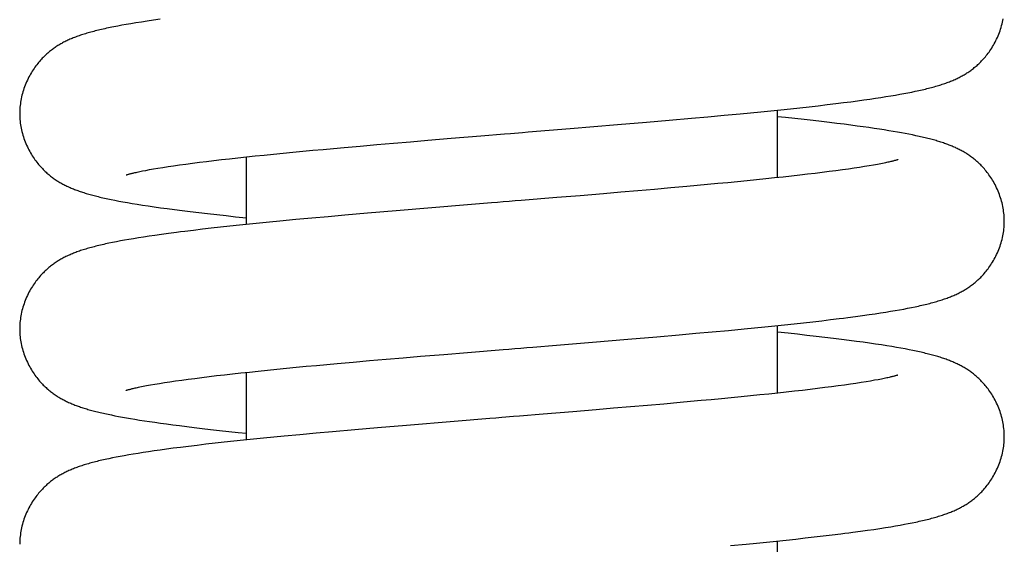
# Model space of a CAD drawing. Header units: millimetres. Extents: x 259 to 1803, y -542 to 1902.
# Tile 102 of 127: x 1332 to 1370, y 1398 to 1418. Entities that reach past the tile are written whole.
import ezdxf

# ---------------------------------------------------------------- set-up
doc = ezdxf.new("R2010")
doc.units = ezdxf.units.MM
doc.header["$LTSCALE"] = 30.734
doc.layers.get('0').update_dxf_attribs({"linetype": 'CONTINUOUS'})

msp = doc.modelspace()

# ---------------------------------------------------------------- linework, layer by layer
at = {"color": 7, "linetype": 'CONTINUOUS'}
for p, q in [((1337.195, 1418.161), (1336.936, 1418.124)), ((1335.334, 1417.854), (1335.195, 1417.825)), ((1335.714, 1417.927), (1335.556, 1417.897)), ((1335.882, 1417.957), (1335.714, 1417.927)), ((1336.063, 1417.988), (1335.882, 1417.957)), ((1336.259, 1418.021), (1336.063, 1417.988)), ((1336.469, 1418.054), (1336.259, 1418.021)), ((1336.695, 1418.089), (1336.469, 1418.054)), ((1336.936, 1418.124), (1336.695, 1418.089)), ((1364.805, 1415.114), (1365.01, 1415.145)), ((1365.01, 1415.145), (1365.206, 1415.176)), ((1365.206, 1415.176), (1365.392, 1415.206)), ((1365.392, 1415.206), (1365.569, 1415.236)), ((1365.569, 1415.236), (1365.738, 1415.266)), ((1365.738, 1415.266), (1365.899, 1415.295)), ((1365.899, 1415.295), (1366.052, 1415.324)), ((1366.052, 1415.324), (1366.199, 1415.353)), ((1366.199, 1415.353), (1366.34, 1415.382)), ((1361.518, 1414.709), (1361.883, 1414.748)), ((1361.883, 1414.748), (1362.24, 1414.787)), ((1362.24, 1414.787), (1362.591, 1414.827)), ((1362.591, 1414.827), (1362.937, 1414.868)), ((1362.937, 1414.868), (1363.266, 1414.907)), ((1363.266, 1414.907), (1363.57, 1414.945)), ((1363.57, 1414.945), (1363.85, 1414.981)), ((1363.85, 1414.981), (1364.112, 1415.016)), ((1364.112, 1415.016), (1364.357, 1415.05)), ((1364.357, 1415.05), (1364.587, 1415.082)), ((1364.587, 1415.082), (1364.805, 1415.114)), ((1357.704, 1414.341), (1358.338, 1414.398)), ((1358.338, 1414.398), (1358.963, 1414.456)), ((1358.963, 1414.456), (1359.576, 1414.514)), ((1359.576, 1414.514), (1359.978, 1414.553)), ((1359.978, 1414.553), (1360.374, 1414.591)), ((1360.374, 1414.591), (1360.762, 1414.63)), ((1360.762, 1414.63), (1361.144, 1414.67)), ((1361.024, 1412.05), (1361.024, 1414.657)), ((1361.323, 1414.367), (1361.024, 1414.398)), ((1361.144, 1414.67), (1361.518, 1414.709)), ((1361.694, 1414.328), (1361.323, 1414.367)), ((1353.016, 1413.943), (1354.847, 1414.095)), ((1354.847, 1414.095), (1355.967, 1414.19)), ((1355.967, 1414.19), (1356.845, 1414.265)), ((1356.845, 1414.265), (1357.704, 1414.341)), ((1362.05, 1414.289), (1361.694, 1414.328)), ((1362.391, 1414.251), (1362.05, 1414.289)), ((1362.716, 1414.214), (1362.391, 1414.251)), ((1363.024, 1414.178), (1362.716, 1414.214)), ((1363.316, 1414.142), (1363.024, 1414.178)), ((1363.591, 1414.108), (1363.316, 1414.142)), ((1363.85, 1414.074), (1363.591, 1414.108)), ((1364.096, 1414.042), (1363.85, 1414.074)), ((1364.327, 1414.01), (1364.096, 1414.042)), ((1364.547, 1413.979), (1364.327, 1414.01)), ((1348.432, 1413.569), (1349.573, 1413.663)), ((1364.755, 1413.949), (1364.547, 1413.979)), ((1364.953, 1413.919), (1364.755, 1413.949)), ((1365.142, 1413.89), (1364.953, 1413.919)), ((1365.321, 1413.861), (1365.142, 1413.89)), ((1365.491, 1413.833), (1365.321, 1413.861)), ((1365.653, 1413.805), (1365.491, 1413.833)), ((1365.807, 1413.777), (1365.653, 1413.805)), ((1365.954, 1413.75), (1365.807, 1413.777)), ((1366.095, 1413.723), (1365.954, 1413.75)), ((1366.23, 1413.696), (1366.095, 1413.723)), ((1366.359, 1413.669), (1366.23, 1413.696)), ((1344.293, 1413.216), (1344.916, 1413.271)), ((1344.916, 1413.271), (1345.551, 1413.327)), ((1345.551, 1413.327), (1346.199, 1413.382)), ((1346.199, 1413.382), (1346.858, 1413.438)), ((1346.858, 1413.438), (1347.528, 1413.494)), ((1347.528, 1413.494), (1348.432, 1413.569)), ((1340.193, 1412.816), (1340.523, 1412.851)), ((1340.523, 1412.851), (1340.862, 1412.887)), ((1340.524, 1410.244), (1340.524, 1412.852)), ((1340.862, 1412.887), (1341.212, 1412.923)), ((1341.212, 1412.923), (1341.57, 1412.96)), ((1341.57, 1412.96), (1341.937, 1412.996)), ((1341.937, 1412.996), (1342.313, 1413.033)), ((1342.313, 1413.033), (1342.696, 1413.069)), ((1342.696, 1413.069), (1343.086, 1413.106)), ((1343.086, 1413.106), (1343.482, 1413.143)), ((1343.482, 1413.143), (1343.885, 1413.179)), ((1343.885, 1413.179), (1344.293, 1413.216)), ((1337.297, 1412.445), (1337.499, 1412.476)), ((1337.499, 1412.476), (1337.716, 1412.508)), ((1337.716, 1412.508), (1337.946, 1412.541)), ((1337.946, 1412.541), (1338.189, 1412.574)), ((1338.189, 1412.574), (1338.443, 1412.608)), ((1338.443, 1412.608), (1338.708, 1412.642)), ((1338.708, 1412.642), (1338.985, 1412.676)), ((1338.985, 1412.676), (1339.272, 1412.711)), ((1339.272, 1412.711), (1339.568, 1412.745)), ((1339.568, 1412.745), (1339.875, 1412.78)), ((1339.875, 1412.78), (1340.193, 1412.816)), ((1364.38, 1412.477), (1364.186, 1412.446)), ((1364.56, 1412.507), (1364.38, 1412.477)), ((1364.727, 1412.536), (1364.56, 1412.507)), ((1364.88, 1412.564), (1364.727, 1412.536)), ((1336.519, 1412.309), (1336.645, 1412.333)), ((1336.645, 1412.333), (1336.785, 1412.359)), ((1336.785, 1412.359), (1336.94, 1412.386)), ((1336.94, 1412.386), (1337.11, 1412.415)), ((1337.11, 1412.415), (1337.297, 1412.445)), ((1361.565, 1412.109), (1361.243, 1412.073)), ((1361.877, 1412.144), (1361.565, 1412.109)), ((1362.178, 1412.179), (1361.877, 1412.144)), ((1362.468, 1412.213), (1362.178, 1412.179)), ((1362.749, 1412.248), (1362.468, 1412.213)), ((1363.018, 1412.282), (1362.749, 1412.248)), ((1363.276, 1412.316), (1363.018, 1412.282)), ((1363.523, 1412.349), (1363.276, 1412.316)), ((1363.757, 1412.382), (1363.523, 1412.349)), ((1363.978, 1412.415), (1363.757, 1412.382)), ((1364.186, 1412.446), (1363.978, 1412.415)), ((1357.52, 1411.709), (1356.904, 1411.654)), ((1357.925, 1411.746), (1357.52, 1411.709)), ((1358.324, 1411.782), (1357.925, 1411.746)), ((1358.717, 1411.819), (1358.324, 1411.782)), ((1359.103, 1411.856), (1358.717, 1411.819)), ((1359.481, 1411.892), (1359.103, 1411.856)), ((1359.852, 1411.929), (1359.481, 1411.892)), ((1360.214, 1411.965), (1359.852, 1411.929)), ((1360.567, 1412.002), (1360.214, 1411.965)), ((1360.91, 1412.038), (1360.567, 1412.002)), ((1361.243, 1412.073), (1360.91, 1412.038)), ((1353.408, 1411.356), (1352.498, 1411.281)), ((1354.309, 1411.431), (1353.408, 1411.356)), ((1354.976, 1411.487), (1354.309, 1411.431)), ((1355.632, 1411.543), (1354.976, 1411.487)), ((1356.274, 1411.599), (1355.632, 1411.543)), ((1356.904, 1411.654), (1356.274, 1411.599)), ((1335.305, 1411.208), (1335.447, 1411.179)), ((1335.447, 1411.179), (1335.598, 1411.15)), ((1335.598, 1411.15), (1335.759, 1411.12)), ((1335.759, 1411.12), (1335.93, 1411.09)), ((1335.93, 1411.09), (1336.113, 1411.059)), ((1336.113, 1411.059), (1336.307, 1411.027)), ((1336.307, 1411.027), (1336.513, 1410.995)), ((1336.513, 1410.995), (1336.733, 1410.961)), ((1336.733, 1410.961), (1336.965, 1410.927)), ((1349.057, 1411.001), (1347.674, 1410.887)), ((1336.965, 1410.927), (1337.21, 1410.893)), ((1337.21, 1410.893), (1337.471, 1410.857)), ((1337.471, 1410.857), (1337.746, 1410.821)), ((1337.746, 1410.821), (1338.039, 1410.783)), ((1338.039, 1410.783), (1338.351, 1410.745)), ((1338.351, 1410.745), (1338.682, 1410.705)), ((1338.682, 1410.705), (1339.027, 1410.665)), ((1339.027, 1410.665), (1339.38, 1410.625)), ((1339.38, 1410.625), (1339.738, 1410.586)), ((1339.738, 1410.586), (1340.105, 1410.546)), ((1344.325, 1410.603), (1343.683, 1410.546)), ((1345.194, 1410.678), (1344.325, 1410.603)), ((1346.308, 1410.773), (1345.194, 1410.678)), ((1347.674, 1410.887), (1346.308, 1410.773)), ((1340.258, 1410.216), (1339.886, 1410.177)), ((1340.105, 1410.546), (1340.524, 1410.503)), ((1340.637, 1410.256), (1340.258, 1410.216)), ((1341.024, 1410.295), (1340.637, 1410.256)), ((1341.417, 1410.334), (1341.024, 1410.295)), ((1341.817, 1410.373), (1341.417, 1410.334)), ((1342.428, 1410.431), (1341.817, 1410.373)), ((1343.05, 1410.488), (1342.428, 1410.431)), ((1343.683, 1410.546), (1343.05, 1410.488)), ((1336.996, 1409.824), (1336.766, 1409.79)), ((1337.246, 1409.859), (1336.996, 1409.824)), ((1337.521, 1409.896), (1337.246, 1409.859)), ((1338.486, 1410.019), (1338.148, 1409.977)), ((1338.826, 1410.059), (1338.486, 1410.019)), ((1339.17, 1410.098), (1338.826, 1410.059)), ((1339.524, 1410.138), (1339.17, 1410.098)), ((1339.886, 1410.177), (1339.524, 1410.138)), ((1335.359, 1409.55), (1335.218, 1409.521)), ((1335.506, 1409.579), (1335.359, 1409.55)), ((1335.659, 1409.608), (1335.506, 1409.579)), ((1335.819, 1409.637), (1335.659, 1409.608)), ((1335.988, 1409.666), (1335.819, 1409.637)), ((1336.165, 1409.696), (1335.988, 1409.666)), ((1336.354, 1409.727), (1336.165, 1409.696)), ((1336.553, 1409.758), (1336.354, 1409.727)), ((1336.766, 1409.79), (1336.553, 1409.758)), ((1364.306, 1406.734), (1364.555, 1406.769)), ((1364.555, 1406.769), (1364.785, 1406.802)), ((1364.785, 1406.802), (1364.997, 1406.834)), ((1364.997, 1406.834), (1365.196, 1406.866)), ((1365.196, 1406.866), (1365.384, 1406.896)), ((1365.384, 1406.896), (1365.562, 1406.926)), ((1365.562, 1406.926), (1365.73, 1406.956)), ((1365.73, 1406.956), (1365.891, 1406.985)), ((1365.891, 1406.985), (1366.044, 1407.014)), ((1366.044, 1407.014), (1366.19, 1407.042)), ((1366.19, 1407.042), (1366.331, 1407.071)), ((1361.296, 1406.377), (1361.667, 1406.416)), ((1361.667, 1406.416), (1362.03, 1406.455)), ((1362.03, 1406.455), (1362.383, 1406.495)), ((1362.383, 1406.495), (1362.728, 1406.534)), ((1362.728, 1406.534), (1363.068, 1406.574)), ((1363.068, 1406.574), (1363.405, 1406.616)), ((1364.032, 1406.696), (1364.306, 1406.734)), ((1357.229, 1405.99), (1357.871, 1406.047)), ((1357.871, 1406.047), (1358.503, 1406.104)), ((1358.503, 1406.104), (1359.126, 1406.162)), ((1359.126, 1406.162), (1359.737, 1406.22)), ((1359.737, 1406.22), (1360.137, 1406.259)), ((1360.137, 1406.259), (1360.53, 1406.298)), ((1360.53, 1406.298), (1360.917, 1406.337)), ((1360.917, 1406.337), (1361.296, 1406.377)), ((1361.024, 1403.741), (1361.024, 1406.348)), ((1361.429, 1406.047), (1361.024, 1406.09)), ((1361.796, 1406.008), (1361.429, 1406.047)), ((1362.155, 1405.969), (1361.796, 1406.008)), ((1352.496, 1405.592), (1353.879, 1405.706)), ((1353.879, 1405.706), (1355.246, 1405.82)), ((1355.246, 1405.82), (1356.359, 1405.914)), ((1356.359, 1405.914), (1357.229, 1405.99)), ((1362.507, 1405.929), (1362.155, 1405.969)), ((1362.853, 1405.889), (1362.507, 1405.929)), ((1363.185, 1405.849), (1362.853, 1405.889)), ((1363.497, 1405.811), (1363.185, 1405.849)), ((1363.791, 1405.773), (1363.497, 1405.811)), ((1364.068, 1405.737), (1363.791, 1405.773)), ((1364.329, 1405.701), (1364.068, 1405.737)), ((1364.575, 1405.666), (1364.329, 1405.701)), ((1364.808, 1405.632), (1364.575, 1405.666)), ((1365.028, 1405.599), (1364.808, 1405.632)), ((1348.144, 1405.236), (1349.055, 1405.311)), ((1365.235, 1405.566), (1365.028, 1405.599)), ((1365.43, 1405.534), (1365.235, 1405.566)), ((1365.613, 1405.503), (1365.43, 1405.534)), ((1365.784, 1405.473), (1365.613, 1405.503)), ((1365.946, 1405.443), (1365.784, 1405.473)), ((1366.097, 1405.414), (1365.946, 1405.443)), ((1366.239, 1405.385), (1366.097, 1405.414)), ((1343.626, 1404.847), (1344.031, 1404.884)), ((1344.031, 1404.884), (1344.647, 1404.939)), ((1344.647, 1404.939), (1345.277, 1404.994)), ((1345.277, 1404.994), (1345.92, 1405.05)), ((1345.92, 1405.05), (1346.576, 1405.105)), ((1346.576, 1405.105), (1347.243, 1405.161)), ((1347.243, 1405.161), (1348.144, 1405.236)), ((1339.673, 1404.449), (1339.985, 1404.484)), ((1339.985, 1404.484), (1340.307, 1404.519)), ((1340.307, 1404.519), (1340.64, 1404.555)), ((1340.524, 1401.935), (1340.524, 1404.543)), ((1340.64, 1404.555), (1340.983, 1404.591)), ((1340.983, 1404.591), (1341.336, 1404.627)), ((1341.336, 1404.627), (1341.698, 1404.664)), ((1341.698, 1404.664), (1342.069, 1404.7)), ((1342.069, 1404.7), (1342.448, 1404.737)), ((1342.448, 1404.737), (1342.834, 1404.774)), ((1342.834, 1404.774), (1343.227, 1404.81)), ((1343.227, 1404.81), (1343.626, 1404.847)), ((1336.988, 1404.085), (1337.169, 1404.115)), ((1337.169, 1404.115), (1337.363, 1404.146)), ((1337.363, 1404.146), (1337.571, 1404.178)), ((1337.571, 1404.178), (1337.792, 1404.21)), ((1337.792, 1404.21), (1338.026, 1404.243)), ((1338.026, 1404.243), (1338.273, 1404.276)), ((1338.273, 1404.276), (1338.531, 1404.31)), ((1338.531, 1404.31), (1338.801, 1404.345)), ((1338.801, 1404.345), (1339.081, 1404.379)), ((1339.081, 1404.379), (1339.372, 1404.414)), ((1339.372, 1404.414), (1339.673, 1404.449)), ((1364.05, 1404.117), (1363.833, 1404.085)), ((1364.252, 1404.148), (1364.05, 1404.117)), ((1364.439, 1404.178), (1364.252, 1404.148)), ((1364.609, 1404.206), (1364.439, 1404.178)), ((1364.764, 1404.234), (1364.609, 1404.206)), ((1364.904, 1404.259), (1364.764, 1404.234)), ((1365.029, 1404.283), (1364.904, 1404.259)), ((1336.669, 1404.029), (1336.821, 1404.056)), ((1336.821, 1404.056), (1336.988, 1404.085)), ((1361.028, 1403.741), (1360.689, 1403.705)), ((1361.357, 1403.777), (1361.028, 1403.741)), ((1361.675, 1403.812), (1361.357, 1403.777)), ((1361.982, 1403.847), (1361.675, 1403.812)), ((1362.279, 1403.882), (1361.982, 1403.847)), ((1362.565, 1403.916), (1362.279, 1403.882)), ((1362.842, 1403.951), (1362.565, 1403.916)), ((1363.107, 1403.985), (1362.842, 1403.951)), ((1363.361, 1404.018), (1363.107, 1403.985)), ((1363.603, 1404.052), (1363.361, 1404.018)), ((1363.833, 1404.085), (1363.603, 1404.052)), ((1357.259, 1403.377), (1356.636, 1403.321)), ((1357.667, 1403.413), (1357.259, 1403.377)), ((1358.07, 1403.45), (1357.667, 1403.413)), ((1358.466, 1403.487), (1358.07, 1403.45)), ((1358.856, 1403.523), (1358.466, 1403.487)), ((1359.238, 1403.56), (1358.856, 1403.523)), ((1359.614, 1403.597), (1359.238, 1403.56)), ((1359.981, 1403.633), (1359.614, 1403.597)), ((1360.339, 1403.669), (1359.981, 1403.633)), ((1360.689, 1403.705), (1360.339, 1403.669)), ((1353.121, 1403.024), (1351.98, 1402.93)), ((1354.025, 1403.099), (1353.121, 1403.024)), ((1354.694, 1403.155), (1354.025, 1403.099)), ((1355.353, 1403.21), (1354.694, 1403.155)), ((1356.001, 1403.266), (1355.353, 1403.21)), ((1356.636, 1403.321), (1356.001, 1403.266)), ((1335.186, 1402.923), (1335.315, 1402.897)), ((1335.315, 1402.897), (1335.45, 1402.87)), ((1335.45, 1402.87), (1335.59, 1402.843)), ((1335.59, 1402.843), (1335.737, 1402.816)), ((1335.737, 1402.816), (1335.891, 1402.788)), ((1335.891, 1402.788), (1336.053, 1402.76)), ((1336.053, 1402.76), (1336.222, 1402.732)), ((1336.222, 1402.732), (1336.401, 1402.703)), ((1336.401, 1402.703), (1336.589, 1402.674)), ((1336.589, 1402.674), (1336.786, 1402.644)), ((1336.786, 1402.644), (1336.994, 1402.614)), ((1336.994, 1402.614), (1337.213, 1402.583)), ((1337.213, 1402.583), (1337.445, 1402.552)), ((1348.538, 1402.649), (1346.707, 1402.498)), ((1337.445, 1402.552), (1337.689, 1402.519)), ((1337.689, 1402.519), (1337.948, 1402.486)), ((1337.948, 1402.486), (1338.222, 1402.451)), ((1338.222, 1402.451), (1338.513, 1402.416)), ((1338.513, 1402.416), (1338.82, 1402.38)), ((1338.82, 1402.38), (1339.144, 1402.343)), ((1339.144, 1402.343), (1339.485, 1402.305)), ((1339.485, 1402.305), (1339.841, 1402.266)), ((1339.841, 1402.266), (1340.211, 1402.226)), ((1340.211, 1402.226), (1340.524, 1402.194)), ((1343.85, 1402.252), (1343.216, 1402.195)), ((1344.709, 1402.328), (1343.85, 1402.252)), ((1345.587, 1402.403), (1344.709, 1402.328)), ((1346.707, 1402.498), (1345.587, 1402.403)), ((1339.67, 1401.845), (1339.314, 1401.806)), ((1340.036, 1401.884), (1339.67, 1401.845)), ((1340.41, 1401.923), (1340.036, 1401.884)), ((1340.792, 1401.963), (1340.41, 1401.923)), ((1341.18, 1402.002), (1340.792, 1401.963)), ((1341.576, 1402.04), (1341.18, 1402.002)), ((1341.978, 1402.079), (1341.576, 1402.04)), ((1342.591, 1402.137), (1341.978, 1402.079)), ((1343.216, 1402.195), (1342.591, 1402.137)), ((1336.54, 1401.447), (1336.345, 1401.417)), ((1336.746, 1401.479), (1336.54, 1401.447)), ((1336.964, 1401.51), (1336.746, 1401.479)), ((1337.194, 1401.543), (1336.964, 1401.51)), ((1337.44, 1401.577), (1337.194, 1401.543)), ((1337.702, 1401.612), (1337.44, 1401.577)), ((1337.983, 1401.648), (1337.702, 1401.612)), ((1338.287, 1401.686), (1337.983, 1401.648)), ((1338.617, 1401.725), (1338.287, 1401.686)), ((1338.963, 1401.766), (1338.617, 1401.725)), ((1339.314, 1401.806), (1338.963, 1401.766)), ((1335.35, 1401.239), (1335.209, 1401.21)), ((1335.497, 1401.268), (1335.35, 1401.239)), ((1335.651, 1401.298), (1335.497, 1401.268)), ((1335.812, 1401.327), (1335.651, 1401.298)), ((1335.981, 1401.357), (1335.812, 1401.327)), ((1336.158, 1401.386), (1335.981, 1401.357)), ((1336.345, 1401.417), (1336.158, 1401.386)), ((1364.221, 1398.413), (1364.489, 1398.45)), ((1364.489, 1398.45), (1364.738, 1398.487)), ((1364.738, 1398.487), (1364.971, 1398.522)), ((1364.971, 1398.522), (1365.189, 1398.556)), ((1365.189, 1398.556), (1365.391, 1398.588)), ((1365.391, 1398.588), (1365.579, 1398.62)), ((1365.579, 1398.62), (1365.753, 1398.651)), ((1365.753, 1398.651), (1365.916, 1398.68)), ((1365.916, 1398.68), (1366.069, 1398.71)), ((1366.069, 1398.71), (1366.215, 1398.739)), ((1366.215, 1398.739), (1366.354, 1398.768)), ((1360.599, 1397.996), (1360.983, 1398.035)), ((1360.983, 1398.035), (1361.359, 1398.074)), ((1361.024, 1394.054), (1361.024, 1398.039)), ((1361.359, 1398.074), (1361.727, 1398.113)), ((1361.727, 1398.113), (1362.087, 1398.153)), ((1362.087, 1398.153), (1362.439, 1398.192)), ((1362.439, 1398.192), (1362.785, 1398.232)), ((1362.785, 1398.232), (1363.125, 1398.273)), ((1363.125, 1398.273), (1363.46, 1398.314)), ((1359.203, 1397.861), (1359.81, 1397.918)), ((1359.81, 1397.918), (1360.208, 1397.957)), ((1360.208, 1397.957), (1360.599, 1397.996))]:
    msp.add_line(p, q, dxfattribs=at)
for points in [[(1366.34, 1415.382), (1366.408, 1415.397), (1366.475, 1415.411), (1366.54, 1415.426), (1366.604, 1415.44), (1366.667, 1415.455), (1366.728, 1415.47), (1366.788, 1415.484), (1366.847, 1415.499), (1366.905, 1415.514), (1366.961, 1415.529), (1367.017, 1415.544), (1367.071, 1415.559), (1367.125, 1415.574), (1367.178, 1415.589), (1367.229, 1415.605), (1367.28, 1415.621), (1367.33, 1415.636), (1367.379, 1415.652), (1367.428, 1415.668), (1367.475, 1415.685), (1367.522, 1415.701), (1367.568, 1415.718), (1367.613, 1415.735), (1367.658, 1415.752), (1367.702, 1415.769), (1367.745, 1415.787), (1367.788, 1415.804), (1367.83, 1415.823), (1367.872, 1415.841), (1367.914, 1415.86), (1367.954, 1415.879), (1367.995, 1415.899), (1368.034, 1415.919), (1368.074, 1415.939), (1368.112, 1415.959), (1368.15, 1415.98), (1368.188, 1416.001), (1368.225, 1416.022), (1368.261, 1416.044), (1368.298, 1416.066), (1368.334, 1416.089), (1368.37, 1416.112), (1368.406, 1416.136), (1368.441, 1416.161), (1368.477, 1416.186), (1368.512, 1416.212), (1368.547, 1416.238), (1368.582, 1416.265), (1368.616, 1416.293), (1368.651, 1416.322), (1368.686, 1416.351), (1368.722, 1416.382), (1368.757, 1416.414), (1368.793, 1416.447), (1368.828, 1416.482), (1368.864, 1416.517), (1368.9, 1416.554), (1368.935, 1416.592), (1368.971, 1416.631), (1369.007, 1416.672), (1369.042, 1416.714), (1369.078, 1416.757), (1369.114, 1416.802), (1369.149, 1416.848), (1369.184, 1416.897), (1369.219, 1416.946), (1369.254, 1416.997), (1369.288, 1417.05), (1369.321, 1417.105), (1369.354, 1417.16), (1369.387, 1417.218), (1369.418, 1417.276), (1369.449, 1417.336), (1369.478, 1417.397), (1369.507, 1417.459), (1369.534, 1417.522), (1369.56, 1417.586), (1369.585, 1417.65), (1369.608, 1417.716), (1369.63, 1417.781), (1369.65, 1417.847), (1369.669, 1417.913), (1369.687, 1417.98), (1369.702, 1418.047), (1369.716, 1418.113), (1369.729, 1418.18)], [(1335.195, 1417.825), (1335.127, 1417.811), (1335.061, 1417.796), (1334.996, 1417.782), (1334.933, 1417.767), (1334.871, 1417.753), (1334.811, 1417.738), (1334.751, 1417.724), (1334.693, 1417.709), (1334.636, 1417.694), (1334.58, 1417.679), (1334.524, 1417.664), (1334.47, 1417.649), (1334.417, 1417.634), (1334.364, 1417.619), (1334.313, 1417.603), (1334.262, 1417.588), (1334.212, 1417.572), (1334.163, 1417.556), (1334.115, 1417.54), (1334.068, 1417.524), (1334.021, 1417.507), (1333.975, 1417.491), (1333.93, 1417.474), (1333.886, 1417.457), (1333.842, 1417.439), (1333.799, 1417.422), (1333.756, 1417.404), (1333.714, 1417.386), (1333.672, 1417.367), (1333.63, 1417.348), (1333.59, 1417.329), (1333.55, 1417.309), (1333.51, 1417.29), (1333.471, 1417.27), (1333.432, 1417.249), (1333.395, 1417.229), (1333.357, 1417.208), (1333.32, 1417.186), (1333.284, 1417.164), (1333.247, 1417.142), (1333.211, 1417.119), (1333.175, 1417.096), (1333.14, 1417.072), (1333.104, 1417.047), (1333.069, 1417.022), (1333.034, 1416.997), (1332.999, 1416.97), (1332.964, 1416.943), (1332.929, 1416.915), (1332.895, 1416.887), (1332.86, 1416.857), (1332.824, 1416.826), (1332.789, 1416.794), (1332.754, 1416.761), (1332.718, 1416.727), (1332.682, 1416.691), (1332.647, 1416.654), (1332.611, 1416.616), (1332.575, 1416.577), (1332.54, 1416.537), (1332.504, 1416.495), (1332.469, 1416.451), (1332.433, 1416.406), (1332.398, 1416.36), (1332.363, 1416.312), (1332.328, 1416.262), (1332.294, 1416.211), (1332.259, 1416.158), (1332.226, 1416.104), (1332.193, 1416.048), (1332.161, 1415.991), (1332.129, 1415.933), (1332.099, 1415.873), (1332.069, 1415.812), (1332.041, 1415.75), (1332.014, 1415.687), (1331.988, 1415.624), (1331.963, 1415.559), (1331.94, 1415.494), (1331.918, 1415.429), (1331.898, 1415.363), (1331.879, 1415.297), (1331.862, 1415.23), (1331.846, 1415.164), (1331.832, 1415.097), (1331.819, 1415.031), (1331.808, 1414.964), (1331.799, 1414.898), (1331.791, 1414.833), (1331.784, 1414.767), (1331.779, 1414.702), (1331.776, 1414.638), (1331.774, 1414.574), (1331.774, 1414.528)], [(1335.556, 1417.897), (1335.48, 1417.883), (1335.334, 1417.854)], [(1331.774, 1414.528), (1331.774, 1414.483), (1331.776, 1414.419), (1331.779, 1414.354), (1331.784, 1414.289), (1331.791, 1414.224), (1331.798, 1414.158), (1331.808, 1414.092), (1331.819, 1414.025), (1331.832, 1413.959), (1331.846, 1413.892), (1331.862, 1413.825), (1331.879, 1413.759), (1331.898, 1413.693), (1331.918, 1413.627), (1331.94, 1413.561), (1331.963, 1413.496), (1331.988, 1413.431), (1332.014, 1413.367), (1332.041, 1413.304), (1332.07, 1413.242), (1332.099, 1413.181), (1332.13, 1413.122), (1332.161, 1413.063), (1332.194, 1413.006), (1332.227, 1412.95), (1332.261, 1412.895), (1332.295, 1412.843), (1332.329, 1412.791), (1332.364, 1412.742), (1332.399, 1412.694), (1332.435, 1412.647), (1332.47, 1412.602), (1332.506, 1412.559), (1332.541, 1412.517), (1332.577, 1412.476), (1332.613, 1412.437), (1332.649, 1412.399), (1332.684, 1412.363), (1332.72, 1412.327), (1332.756, 1412.293), (1332.791, 1412.26), (1332.827, 1412.228), (1332.862, 1412.197), (1332.897, 1412.167), (1332.932, 1412.138), (1332.967, 1412.11), (1333.002, 1412.083), (1333.037, 1412.057), (1333.072, 1412.031), (1333.107, 1412.006), (1333.143, 1411.982), (1333.179, 1411.958), (1333.215, 1411.934), (1333.251, 1411.911), (1333.287, 1411.889), (1333.324, 1411.867), (1333.361, 1411.846), (1333.398, 1411.825), (1333.436, 1411.804), (1333.475, 1411.784), (1333.514, 1411.764), (1333.554, 1411.744), (1333.594, 1411.724), (1333.635, 1411.705), (1333.677, 1411.686), (1333.718, 1411.668), (1333.76, 1411.65), (1333.803, 1411.632), (1333.846, 1411.615), (1333.889, 1411.598), (1333.932, 1411.581), (1333.976, 1411.565), (1334.02, 1411.549), (1334.065, 1411.533), (1334.11, 1411.517), (1334.156, 1411.502), (1334.202, 1411.487), (1334.248, 1411.472), (1334.296, 1411.458), (1334.343, 1411.443), (1334.392, 1411.429), (1334.441, 1411.415), (1334.491, 1411.401), (1334.541, 1411.387), (1334.593, 1411.373), (1334.645, 1411.359), (1334.699, 1411.345), (1334.754, 1411.331), (1334.809, 1411.318), (1334.866, 1411.304), (1334.924, 1411.291), (1334.984, 1411.277), (1335.045, 1411.263), (1335.107, 1411.249), (1335.171, 1411.236), (1335.305, 1411.208)], [(1349.573, 1413.663), (1350.488, 1413.737), (1350.717, 1413.756), (1351.175, 1413.793)], [(1351.175, 1413.793), (1351.404, 1413.812), (1353.016, 1413.943)], [(1369.774, 1410.373), (1369.774, 1410.42), (1369.772, 1410.484), (1369.769, 1410.548), (1369.764, 1410.613), (1369.757, 1410.679), (1369.749, 1410.745), (1369.74, 1410.811), (1369.729, 1410.878), (1369.716, 1410.944), (1369.702, 1411.011), (1369.686, 1411.077), (1369.669, 1411.144), (1369.65, 1411.21), (1369.629, 1411.276), (1369.607, 1411.342), (1369.584, 1411.407), (1369.559, 1411.471), (1369.533, 1411.535), (1369.506, 1411.598), (1369.478, 1411.66), (1369.448, 1411.721), (1369.417, 1411.781), (1369.386, 1411.84), (1369.353, 1411.897), (1369.32, 1411.953), (1369.287, 1412.007), (1369.252, 1412.06), (1369.218, 1412.111), (1369.183, 1412.161), (1369.148, 1412.209), (1369.112, 1412.255), (1369.077, 1412.3), (1369.041, 1412.343), (1369.006, 1412.385), (1368.97, 1412.426), (1368.934, 1412.465), (1368.898, 1412.503), (1368.863, 1412.54), (1368.827, 1412.575), (1368.791, 1412.609), (1368.756, 1412.642), (1368.72, 1412.674), (1368.685, 1412.705), (1368.65, 1412.735), (1368.615, 1412.764), (1368.58, 1412.791), (1368.546, 1412.818), (1368.511, 1412.845), (1368.475, 1412.871), (1368.44, 1412.896), (1368.404, 1412.92), (1368.368, 1412.944), (1368.332, 1412.968), (1368.296, 1412.99), (1368.26, 1413.013), (1368.224, 1413.034), (1368.187, 1413.055), (1368.15, 1413.076), (1368.113, 1413.096), (1368.075, 1413.116), (1368.037, 1413.136), (1367.999, 1413.155), (1367.961, 1413.173), (1367.922, 1413.191), (1367.884, 1413.209), (1367.844, 1413.227), (1367.805, 1413.244), (1367.765, 1413.261), (1367.724, 1413.278), (1367.683, 1413.294), (1367.641, 1413.31), (1367.599, 1413.326), (1367.556, 1413.342), (1367.512, 1413.358), (1367.467, 1413.374), (1367.422, 1413.389), (1367.376, 1413.404), (1367.33, 1413.419), (1367.283, 1413.434), (1367.235, 1413.449), (1367.187, 1413.463), (1367.138, 1413.478), (1367.088, 1413.492), (1367.038, 1413.506), (1366.987, 1413.52), (1366.934, 1413.534), (1366.881, 1413.548), (1366.827, 1413.561), (1366.772, 1413.575), (1366.716, 1413.589), (1366.659, 1413.602), (1366.602, 1413.616), (1366.543, 1413.629), (1366.482, 1413.643), (1366.359, 1413.669)], [(1365.669, 1412.746), (1365.67, 1412.746), (1365.671, 1412.746), (1365.67, 1412.746), (1365.668, 1412.745), (1365.664, 1412.744), (1365.659, 1412.742), (1365.653, 1412.74), (1365.645, 1412.737), (1365.635, 1412.734), (1365.623, 1412.731), (1365.61, 1412.727), (1365.595, 1412.722), (1365.577, 1412.717), (1365.558, 1412.712), (1365.537, 1412.706), (1365.514, 1412.7), (1365.488, 1412.693), (1365.46, 1412.686), (1365.429, 1412.679), (1365.396, 1412.671), (1365.36, 1412.662), (1365.321, 1412.653), (1365.279, 1412.644), (1365.233, 1412.634), (1365.184, 1412.624), (1365.132, 1412.613), (1365.075, 1412.601), (1365.015, 1412.589), (1364.949, 1412.577), (1364.88, 1412.564)], [(1335.877, 1412.155), (1335.878, 1412.155), (1335.88, 1412.156), (1335.883, 1412.157), (1335.888, 1412.159), (1335.895, 1412.161), (1335.903, 1412.163), (1335.912, 1412.167), (1335.924, 1412.17), (1335.937, 1412.174), (1335.952, 1412.178), (1335.969, 1412.183), (1335.988, 1412.189), (1336.009, 1412.194), (1336.032, 1412.2), (1336.057, 1412.207), (1336.085, 1412.214), (1336.115, 1412.222), (1336.148, 1412.229), (1336.184, 1412.238), (1336.223, 1412.247), (1336.264, 1412.256), (1336.309, 1412.266), (1336.357, 1412.276), (1336.408, 1412.287), (1336.462, 1412.298), (1336.519, 1412.309)], [(1352.498, 1411.281), (1351.126, 1411.169), (1350.896, 1411.151), (1350.667, 1411.132), (1350.438, 1411.113), (1350.209, 1411.095), (1349.979, 1411.076), (1349.057, 1411.001)], [(1366.331, 1407.071), (1366.399, 1407.086), (1366.466, 1407.1), (1366.531, 1407.115), (1366.595, 1407.13), (1366.658, 1407.144), (1366.72, 1407.159), (1366.78, 1407.173), (1366.839, 1407.188), (1366.897, 1407.203), (1366.954, 1407.218), (1367.01, 1407.233), (1367.065, 1407.248), (1367.119, 1407.263), (1367.172, 1407.279), (1367.224, 1407.294), (1367.275, 1407.31), (1367.325, 1407.326), (1367.374, 1407.342), (1367.423, 1407.358), (1367.47, 1407.374), (1367.517, 1407.39), (1367.563, 1407.407), (1367.609, 1407.424), (1367.653, 1407.441), (1367.697, 1407.458), (1367.741, 1407.476), (1367.784, 1407.494), (1367.826, 1407.512), (1367.868, 1407.531), (1367.91, 1407.55), (1367.951, 1407.569), (1367.991, 1407.588), (1368.031, 1407.608), (1368.07, 1407.628), (1368.109, 1407.648), (1368.147, 1407.669), (1368.185, 1407.69), (1368.222, 1407.712), (1368.259, 1407.733), (1368.295, 1407.756), (1368.331, 1407.778), (1368.367, 1407.802), (1368.403, 1407.826), (1368.439, 1407.85), (1368.474, 1407.875), (1368.509, 1407.901), (1368.545, 1407.928), (1368.579, 1407.955), (1368.614, 1407.982), (1368.649, 1408.011), (1368.684, 1408.041), (1368.72, 1408.072), (1368.755, 1408.104), (1368.791, 1408.137), (1368.826, 1408.171), (1368.862, 1408.206), (1368.898, 1408.243), (1368.934, 1408.281), (1368.969, 1408.32), (1369.005, 1408.361), (1369.041, 1408.403), (1369.076, 1408.446), (1369.112, 1408.491), (1369.147, 1408.538), (1369.183, 1408.586), (1369.218, 1408.635), (1369.252, 1408.687), (1369.286, 1408.739), (1369.32, 1408.794), (1369.353, 1408.85), (1369.386, 1408.907), (1369.417, 1408.966), (1369.448, 1409.025), (1369.478, 1409.087), (1369.506, 1409.149), (1369.533, 1409.212), (1369.56, 1409.276), (1369.584, 1409.34), (1369.608, 1409.405), (1369.63, 1409.471), (1369.65, 1409.537), (1369.669, 1409.604), (1369.686, 1409.67), (1369.702, 1409.737), (1369.716, 1409.804), (1369.729, 1409.87), (1369.74, 1409.937), (1369.75, 1410.003), (1369.757, 1410.069), (1369.764, 1410.135), (1369.769, 1410.2), (1369.772, 1410.264), (1369.774, 1410.328), (1369.774, 1410.373)], [(1338.148, 1409.977), (1337.983, 1409.957), (1337.822, 1409.936), (1337.521, 1409.896)], [(1335.218, 1409.521), (1335.15, 1409.507), (1335.083, 1409.492), (1335.018, 1409.478), (1334.954, 1409.463), (1334.891, 1409.448), (1334.829, 1409.434), (1334.769, 1409.419), (1334.71, 1409.404), (1334.651, 1409.389), (1334.595, 1409.374), (1334.539, 1409.359), (1334.484, 1409.344), (1334.43, 1409.329), (1334.377, 1409.314), (1334.325, 1409.298), (1334.274, 1409.283), (1334.224, 1409.267), (1334.174, 1409.251), (1334.126, 1409.235), (1334.078, 1409.218), (1334.031, 1409.202), (1333.985, 1409.185), (1333.94, 1409.169), (1333.895, 1409.151), (1333.851, 1409.134), (1333.808, 1409.117), (1333.765, 1409.099), (1333.722, 1409.08), (1333.68, 1409.062), (1333.639, 1409.043), (1333.598, 1409.024), (1333.557, 1409.004), (1333.517, 1408.985), (1333.478, 1408.965), (1333.439, 1408.944), (1333.401, 1408.923), (1333.364, 1408.902), (1333.326, 1408.881), (1333.29, 1408.859), (1333.253, 1408.837), (1333.217, 1408.814), (1333.181, 1408.791), (1333.145, 1408.767), (1333.11, 1408.742), (1333.074, 1408.717), (1333.039, 1408.691), (1333.004, 1408.665), (1332.969, 1408.638), (1332.934, 1408.61), (1332.899, 1408.582), (1332.864, 1408.552), (1332.829, 1408.521), (1332.794, 1408.489), (1332.758, 1408.456), (1332.722, 1408.422), (1332.687, 1408.386), (1332.651, 1408.35), (1332.615, 1408.312), (1332.579, 1408.273), (1332.543, 1408.232), (1332.508, 1408.19), (1332.472, 1408.147), (1332.437, 1408.102), (1332.401, 1408.055), (1332.366, 1408.007), (1332.331, 1407.958), (1332.296, 1407.907), (1332.262, 1407.854), (1332.228, 1407.8), (1332.195, 1407.744), (1332.163, 1407.686), (1332.131, 1407.628), (1332.101, 1407.568), (1332.071, 1407.507), (1332.042, 1407.445), (1332.015, 1407.382), (1331.989, 1407.318), (1331.964, 1407.253), (1331.941, 1407.188), (1331.919, 1407.123), (1331.898, 1407.057), (1331.879, 1406.99), (1331.862, 1406.924), (1331.846, 1406.857), (1331.832, 1406.79), (1331.819, 1406.724), (1331.808, 1406.657), (1331.799, 1406.591), (1331.791, 1406.525), (1331.784, 1406.459), (1331.78, 1406.394), (1331.776, 1406.33), (1331.774, 1406.266), (1331.774, 1406.219)], [(1363.405, 1406.616), (1363.57, 1406.636), (1363.731, 1406.657), (1364.032, 1406.696)], [(1331.774, 1406.219), (1331.774, 1406.174), (1331.776, 1406.11), (1331.779, 1406.045), (1331.784, 1405.98), (1331.791, 1405.915), (1331.798, 1405.849), (1331.808, 1405.783), (1331.819, 1405.716), (1331.832, 1405.65), (1331.846, 1405.583), (1331.862, 1405.516), (1331.879, 1405.45), (1331.898, 1405.384), (1331.918, 1405.318), (1331.94, 1405.252), (1331.963, 1405.187), (1331.988, 1405.122), (1332.014, 1405.058), (1332.041, 1404.995), (1332.07, 1404.933), (1332.099, 1404.872), (1332.13, 1404.812), (1332.162, 1404.754), (1332.194, 1404.697), (1332.227, 1404.641), (1332.261, 1404.586), (1332.295, 1404.534), (1332.329, 1404.482), (1332.364, 1404.433), (1332.4, 1404.385), (1332.435, 1404.338), (1332.47, 1404.293), (1332.506, 1404.25), (1332.542, 1404.208), (1332.577, 1404.167), (1332.613, 1404.128), (1332.649, 1404.09), (1332.685, 1404.053), (1332.72, 1404.018), (1332.756, 1403.984), (1332.792, 1403.951), (1332.827, 1403.919), (1332.862, 1403.888), (1332.897, 1403.858), (1332.932, 1403.829), (1332.967, 1403.801), (1333.002, 1403.774), (1333.037, 1403.748), (1333.072, 1403.722), (1333.108, 1403.697), (1333.143, 1403.672), (1333.179, 1403.648), (1333.215, 1403.625), (1333.251, 1403.602), (1333.287, 1403.58), (1333.324, 1403.559), (1333.36, 1403.537), (1333.397, 1403.517), (1333.435, 1403.496), (1333.472, 1403.476), (1333.51, 1403.457), (1333.548, 1403.438), (1333.586, 1403.419), (1333.625, 1403.401), (1333.664, 1403.383), (1333.703, 1403.366), (1333.742, 1403.349), (1333.782, 1403.332), (1333.823, 1403.315), (1333.864, 1403.299), (1333.905, 1403.282), (1333.948, 1403.266), (1333.991, 1403.25), (1334.035, 1403.235), (1334.079, 1403.219), (1334.124, 1403.204), (1334.17, 1403.188), (1334.216, 1403.173), (1334.263, 1403.159), (1334.311, 1403.144), (1334.359, 1403.129), (1334.408, 1403.115), (1334.458, 1403.101), (1334.508, 1403.087), (1334.559, 1403.073), (1334.612, 1403.059), (1334.665, 1403.045), (1334.719, 1403.031), (1334.773, 1403.018), (1334.829, 1403.004), (1334.886, 1402.991), (1334.944, 1402.977), (1335.003, 1402.964), (1335.063, 1402.95), (1335.186, 1402.923)], [(1349.055, 1405.311), (1350.427, 1405.423), (1350.656, 1405.442), (1350.885, 1405.461), (1351.115, 1405.479), (1351.344, 1405.498), (1351.574, 1405.517), (1352.496, 1405.592)], [(1369.774, 1402.065), (1369.774, 1402.111), (1369.772, 1402.175), (1369.769, 1402.239), (1369.764, 1402.304), (1369.757, 1402.37), (1369.749, 1402.436), (1369.74, 1402.502), (1369.729, 1402.569), (1369.716, 1402.635), (1369.702, 1402.702), (1369.686, 1402.768), (1369.669, 1402.835), (1369.65, 1402.901), (1369.629, 1402.967), (1369.608, 1403.033), (1369.584, 1403.098), (1369.559, 1403.162), (1369.533, 1403.226), (1369.506, 1403.289), (1369.478, 1403.351), (1369.448, 1403.412), (1369.417, 1403.472), (1369.386, 1403.531), (1369.353, 1403.588), (1369.32, 1403.644), (1369.287, 1403.698), (1369.253, 1403.751), (1369.218, 1403.802), (1369.183, 1403.852), (1369.148, 1403.9), (1369.113, 1403.946), (1369.077, 1403.991), (1369.041, 1404.034), (1369.006, 1404.076), (1368.97, 1404.117), (1368.934, 1404.156), (1368.899, 1404.194), (1368.863, 1404.231), (1368.827, 1404.266), (1368.791, 1404.3), (1368.756, 1404.333), (1368.72, 1404.365), (1368.685, 1404.396), (1368.65, 1404.426), (1368.615, 1404.455), (1368.581, 1404.482), (1368.546, 1404.509), (1368.511, 1404.536), (1368.476, 1404.562), (1368.44, 1404.587), (1368.404, 1404.611), (1368.369, 1404.635), (1368.333, 1404.659), (1368.297, 1404.681), (1368.26, 1404.704), (1368.224, 1404.725), (1368.187, 1404.747), (1368.149, 1404.768), (1368.111, 1404.788), (1368.072, 1404.809), (1368.033, 1404.829), (1367.993, 1404.849), (1367.953, 1404.868), (1367.912, 1404.887), (1367.871, 1404.906), (1367.829, 1404.925), (1367.787, 1404.943), (1367.744, 1404.961), (1367.701, 1404.978), (1367.658, 1404.995), (1367.615, 1405.012), (1367.571, 1405.028), (1367.527, 1405.044), (1367.482, 1405.06), (1367.437, 1405.075), (1367.391, 1405.091), (1367.345, 1405.106), (1367.298, 1405.121), (1367.251, 1405.135), (1367.203, 1405.15), (1367.155, 1405.164), (1367.106, 1405.178), (1367.056, 1405.192), (1367.005, 1405.206), (1366.953, 1405.22), (1366.901, 1405.234), (1366.847, 1405.248), (1366.792, 1405.261), (1366.737, 1405.275), (1366.68, 1405.289), (1366.621, 1405.302), (1366.562, 1405.316), (1366.501, 1405.33), (1366.438, 1405.344), (1366.374, 1405.357), (1366.239, 1405.385)], [(1365.671, 1404.437), (1365.67, 1404.437), (1365.668, 1404.436), (1365.665, 1404.435), (1365.66, 1404.434), (1365.654, 1404.431), (1365.646, 1404.429), (1365.636, 1404.426), (1365.625, 1404.422), (1365.611, 1404.418), (1365.596, 1404.414), (1365.58, 1404.409), (1365.561, 1404.404), (1365.54, 1404.398), (1365.517, 1404.392), (1365.491, 1404.385), (1365.464, 1404.378), (1365.433, 1404.371), (1365.4, 1404.363), (1365.364, 1404.354), (1365.326, 1404.346), (1365.284, 1404.336), (1365.239, 1404.327), (1365.192, 1404.316), (1365.141, 1404.306), (1365.087, 1404.295), (1365.029, 1404.283)], [(1335.878, 1403.847), (1335.878, 1403.846), (1335.877, 1403.846), (1335.878, 1403.846), (1335.88, 1403.847), (1335.884, 1403.848), (1335.889, 1403.85), (1335.895, 1403.852), (1335.904, 1403.855), (1335.913, 1403.858), (1335.925, 1403.862), (1335.939, 1403.866), (1335.954, 1403.87), (1335.971, 1403.875), (1335.99, 1403.88), (1336.011, 1403.886), (1336.035, 1403.892), (1336.06, 1403.899), (1336.089, 1403.906), (1336.119, 1403.914), (1336.153, 1403.922), (1336.189, 1403.93), (1336.228, 1403.939), (1336.27, 1403.948), (1336.315, 1403.958), (1336.364, 1403.969), (1336.417, 1403.98), (1336.473, 1403.991), (1336.534, 1404.003), (1336.599, 1404.016), (1336.669, 1404.029)], [(1350.379, 1402.8), (1350.149, 1402.781), (1349.92, 1402.762), (1348.538, 1402.649)], [(1351.98, 1402.93), (1351.066, 1402.856), (1350.837, 1402.837), (1350.379, 1402.8)], [(1366.354, 1398.768), (1366.422, 1398.782), (1366.488, 1398.796), (1366.552, 1398.811), (1366.616, 1398.825), (1366.677, 1398.84), (1366.738, 1398.854), (1366.797, 1398.869), (1366.856, 1398.884), (1366.913, 1398.898), (1366.969, 1398.913), (1367.024, 1398.928), (1367.078, 1398.943), (1367.132, 1398.958), (1367.184, 1398.974), (1367.236, 1398.989), (1367.286, 1399.005), (1367.336, 1399.021), (1367.385, 1399.036), (1367.434, 1399.053), (1367.481, 1399.069), (1367.527, 1399.085), (1367.573, 1399.102), (1367.618, 1399.119), (1367.663, 1399.136), (1367.707, 1399.153), (1367.75, 1399.171), (1367.793, 1399.189), (1367.835, 1399.207), (1367.877, 1399.225), (1367.918, 1399.244), (1367.959, 1399.264), (1367.999, 1399.283), (1368.039, 1399.303), (1368.078, 1399.323), (1368.116, 1399.343), (1368.154, 1399.364), (1368.191, 1399.385), (1368.228, 1399.406), (1368.265, 1399.428), (1368.301, 1399.45), (1368.337, 1399.473), (1368.373, 1399.497), (1368.409, 1399.521), (1368.444, 1399.545), (1368.48, 1399.57), (1368.515, 1399.596), (1368.55, 1399.623), (1368.584, 1399.65), (1368.619, 1399.677), (1368.654, 1399.706), (1368.689, 1399.736), (1368.724, 1399.767), (1368.759, 1399.799), (1368.795, 1399.832), (1368.831, 1399.866), (1368.866, 1399.902), (1368.902, 1399.939), (1368.938, 1399.976), (1368.973, 1400.016), (1369.009, 1400.056), (1369.044, 1400.098), (1369.08, 1400.142), (1369.115, 1400.187), (1369.151, 1400.233), (1369.186, 1400.281), (1369.221, 1400.331), (1369.255, 1400.382), (1369.289, 1400.435), (1369.323, 1400.489), (1369.356, 1400.545), (1369.388, 1400.602), (1369.419, 1400.661), (1369.45, 1400.721), (1369.479, 1400.781), (1369.508, 1400.843), (1369.535, 1400.906), (1369.561, 1400.97), (1369.585, 1401.034), (1369.609, 1401.099), (1369.63, 1401.165), (1369.651, 1401.231), (1369.67, 1401.297), (1369.687, 1401.363), (1369.703, 1401.43), (1369.717, 1401.496), (1369.729, 1401.563), (1369.74, 1401.629), (1369.75, 1401.695), (1369.758, 1401.761), (1369.764, 1401.827), (1369.769, 1401.891), (1369.772, 1401.956), (1369.774, 1402.019), (1369.774, 1402.065)], [(1335.209, 1401.21), (1335.141, 1401.196), (1335.074, 1401.181), (1335.009, 1401.167), (1334.945, 1401.152), (1334.882, 1401.138), (1334.821, 1401.123), (1334.761, 1401.108), (1334.702, 1401.093), (1334.644, 1401.079), (1334.588, 1401.064), (1334.532, 1401.049), (1334.477, 1401.034), (1334.424, 1401.018), (1334.371, 1401.003), (1334.319, 1400.988), (1334.268, 1400.972), (1334.218, 1400.956), (1334.169, 1400.94), (1334.121, 1400.924), (1334.073, 1400.908), (1334.027, 1400.892), (1333.981, 1400.875), (1333.936, 1400.858), (1333.891, 1400.841), (1333.847, 1400.824), (1333.804, 1400.806), (1333.761, 1400.788), (1333.718, 1400.77), (1333.676, 1400.751), (1333.635, 1400.733), (1333.594, 1400.713), (1333.554, 1400.694), (1333.514, 1400.674), (1333.475, 1400.654), (1333.436, 1400.634), (1333.398, 1400.613), (1333.361, 1400.592), (1333.324, 1400.571), (1333.287, 1400.549), (1333.251, 1400.527), (1333.215, 1400.504), (1333.179, 1400.48), (1333.143, 1400.456), (1333.107, 1400.432), (1333.072, 1400.407), (1333.037, 1400.381), (1333.002, 1400.355), (1332.967, 1400.328), (1332.932, 1400.3), (1332.897, 1400.271), (1332.862, 1400.241), (1332.827, 1400.211), (1332.792, 1400.179), (1332.756, 1400.145), (1332.72, 1400.111), (1332.685, 1400.076), (1332.649, 1400.039), (1332.613, 1400.001), (1332.578, 1399.962), (1332.542, 1399.921), (1332.506, 1399.879), (1332.471, 1399.836), (1332.435, 1399.791), (1332.4, 1399.745), (1332.365, 1399.697), (1332.33, 1399.647), (1332.295, 1399.596), (1332.261, 1399.543), (1332.227, 1399.489), (1332.194, 1399.433), (1332.162, 1399.376), (1332.13, 1399.317), (1332.1, 1399.257), (1332.07, 1399.196), (1332.042, 1399.134), (1332.014, 1399.072), (1331.988, 1399.008), (1331.964, 1398.943), (1331.94, 1398.878), (1331.918, 1398.813), (1331.898, 1398.747), (1331.879, 1398.68), (1331.862, 1398.614), (1331.846, 1398.547), (1331.832, 1398.481), (1331.819, 1398.414), (1331.808, 1398.348), (1331.799, 1398.281), (1331.791, 1398.215), (1331.784, 1398.15), (1331.779, 1398.085), (1331.776, 1398.021), (1331.774, 1397.957), (1331.774, 1397.91)], [(1363.46, 1398.314), (1363.622, 1398.334), (1363.78, 1398.354), (1363.933, 1398.374), (1364.221, 1398.413)]]:
    msp.add_lwpolyline(points, dxfattribs=at)

doc.saveas('drawing.dxf')
